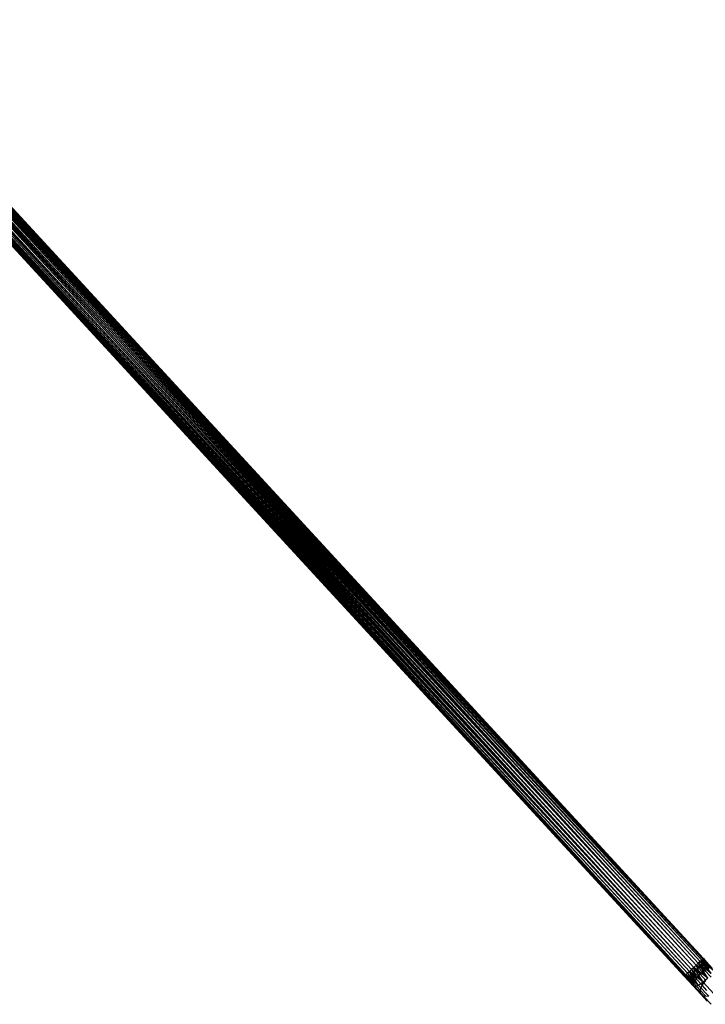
# Model space of a CAD drawing. Extents: x -22.9 to 23, y 4.7 to 50.6.
# Tile 76 of 95: x 7.3 to 15.1, y 11 to 22.3. Entities that reach past the tile are written whole.
import ezdxf

# ---------------------------------------------------------------- set-up
doc = ezdxf.new("R2010")
doc.units = 0
doc.header["$LTSCALE"] = 2.54
doc.layers.get('0').update_dxf_attribs({"linetype": 'CONTINUOUS'})

# ---------------------------------------------------------------- blocks, each defined once
blk = doc.blocks.new('HOTEL-MOOD-11783-11791_STL')
at = {"color": 0}
for p, q in [((15.026, 11.436, 28.474), (1.863, 25.678, 28.47)), ((15, 11.412, 28.47), (1.863, 25.678, 28.47)), ((15.026, 11.436, 28.474), (1.863, 25.678, 28.47)), ((15, 11.412, 28.47), (1.863, 25.678, 28.47)), ((14.974, 11.388, 28.474), (1.863, 25.678, 28.47)), ((14.974, 11.388, 28.474), (1.863, 25.678, 28.47)), ((1.889, 25.702, 28.765), (15.026, 11.436, 28.765)), ((1.889, 25.702, 28.765), (15.026, 11.436, 28.765)), ((1.889, 25.702, 28.765), (15, 11.412, 28.77)), ((1.889, 25.702, 28.765), (15, 11.412, 28.77)), ((1.889, 25.702, 28.765), (14.974, 11.388, 28.765)), ((1.889, 25.702, 28.765), (14.974, 11.388, 28.765)), ((15.026, 11.436, 28.474), (1.914, 25.725, 28.487)), ((1.914, 25.725, 28.487), (15.051, 11.459, 28.487)), ((15.026, 11.436, 28.474), (1.914, 25.725, 28.487)), ((1.914, 25.725, 28.487), (15.051, 11.459, 28.487)), ((1.914, 25.725, 28.487), (15.073, 11.479, 28.508)), ((1.914, 25.725, 28.487), (15.073, 11.479, 28.508)), ((15.073, 11.479, 28.732), (1.936, 25.745, 28.732)), ((1.936, 25.745, 28.732), (15.051, 11.459, 28.753)), ((15.073, 11.479, 28.732), (1.936, 25.745, 28.732)), ((15.091, 11.495, 28.705), (1.936, 25.745, 28.732)), ((15.091, 11.495, 28.705), (1.936, 25.745, 28.732)), ((1.936, 25.745, 28.732), (15.051, 11.459, 28.753)), ((1.936, 25.745, 28.732), (15.026, 11.436, 28.765)), ((1.936, 25.745, 28.732), (15.026, 11.436, 28.765)), ((1.954, 25.761, 28.535), (15.073, 11.479, 28.508)), ((1.954, 25.761, 28.535), (15.073, 11.479, 28.508)), ((1.954, 25.761, 28.535), (15.091, 11.495, 28.535)), ((15.11, 11.513, 28.602), (1.954, 25.761, 28.535)), ((15.11, 11.513, 28.602), (1.954, 25.761, 28.535)), ((15.103, 11.507, 28.567), (1.954, 25.761, 28.535)), ((15.103, 11.507, 28.567), (1.954, 25.761, 28.535)), ((1.954, 25.761, 28.535), (15.091, 11.495, 28.535)), ((1.966, 25.773, 28.673), (15.11, 11.513, 28.638)), ((15.091, 11.495, 28.705), (1.966, 25.773, 28.673)), ((15.091, 11.495, 28.705), (1.966, 25.773, 28.673)), ((15.103, 11.507, 28.673), (1.966, 25.773, 28.673)), ((15.103, 11.507, 28.673), (1.966, 25.773, 28.673)), ((1.966, 25.773, 28.673), (15.11, 11.513, 28.638)), ((15.11, 11.513, 28.638), (1.973, 25.779, 28.62)), ((15.11, 11.513, 28.638), (1.973, 25.779, 28.62)), ((15.11, 11.513, 28.62), (1.973, 25.779, 28.62)), ((15.11, 11.513, 28.62), (1.973, 25.779, 28.62)), ((15.11, 11.513, 28.602), (1.973, 25.778, 28.602)), ((15.11, 11.513, 28.602), (1.973, 25.778, 28.602)), ((1.754, 25.577, 28.602), (14.89, 11.311, 28.638)), ((1.754, 25.577, 28.602), (14.89, 11.311, 28.602)), ((1.754, 25.577, 28.602), (14.89, 11.311, 28.638)), ((14.909, 11.328, 28.535), (1.754, 25.577, 28.602)), ((14.909, 11.328, 28.535), (1.754, 25.577, 28.602)), ((14.897, 11.317, 28.567), (1.754, 25.577, 28.602)), ((14.897, 11.317, 28.567), (1.754, 25.577, 28.602)), ((1.754, 25.577, 28.602), (14.89, 11.311, 28.602)), ((1.76, 25.583, 28.673), (14.909, 11.328, 28.705)), ((1.76, 25.583, 28.673), (14.909, 11.328, 28.705)), ((1.76, 25.583, 28.673), (14.897, 11.317, 28.673)), ((1.76, 25.583, 28.673), (14.897, 11.317, 28.673)), ((1.76, 25.583, 28.673), (14.89, 11.311, 28.638)), ((1.76, 25.583, 28.673), (14.89, 11.311, 28.638)), ((1.772, 25.594, 28.535), (14.909, 11.328, 28.535)), ((14.949, 11.365, 28.487), (1.772, 25.594, 28.535)), ((14.949, 11.365, 28.487), (1.772, 25.594, 28.535)), ((14.927, 11.344, 28.508), (1.772, 25.594, 28.535)), ((14.927, 11.344, 28.508), (1.772, 25.594, 28.535)), ((1.772, 25.594, 28.535), (14.909, 11.328, 28.535)), ((1.79, 25.61, 28.732), (14.949, 11.365, 28.753)), ((1.79, 25.61, 28.732), (14.949, 11.365, 28.753)), ((1.79, 25.61, 28.732), (14.927, 11.344, 28.732)), ((1.79, 25.61, 28.732), (14.927, 11.344, 28.732)), ((1.79, 25.61, 28.732), (14.909, 11.328, 28.705)), ((1.79, 25.61, 28.732), (14.909, 11.328, 28.705)), ((14.974, 11.388, 28.474), (1.812, 25.63, 28.487)), ((14.974, 11.388, 28.474), (1.812, 25.63, 28.487)), ((14.949, 11.365, 28.487), (1.812, 25.63, 28.487)), ((14.949, 11.365, 28.487), (1.812, 25.63, 28.487)), ((1.837, 25.653, 28.765), (14.974, 11.388, 28.765)), ((1.837, 25.653, 28.765), (14.974, 11.388, 28.765)), ((1.837, 25.653, 28.765), (14.949, 11.365, 28.753)), ((1.837, 25.653, 28.765), (14.949, 11.365, 28.753)), ((15.026, 11.436, 28.765), (15, 11.412, 28.77)), ((15, 11.412, 28.47), (15.026, 11.436, 28.474)), ((15.026, 11.436, 28.765), (15, 11.412, 28.77)), ((15, 11.412, 28.47), (15.026, 11.436, 28.474)), ((15.051, 11.459, 28.753), (15.026, 11.436, 28.765)), ((15.026, 11.436, 28.474), (15.051, 11.459, 28.487)), ((15.026, 11.436, 28.474), (15.051, 11.459, 28.487)), ((15.051, 11.459, 28.753), (15.026, 11.436, 28.765)), ((15.073, 11.332, 28.787), (15.026, 11.436, 28.765)), ((15.073, 11.332, 28.787), (15.026, 11.436, 28.765)), ((15.128, 11.376, 28.771), (15.026, 11.436, 28.765)), ((15.128, 11.376, 28.771), (15.026, 11.436, 28.765)), ((15.162, 11.289, 28.506), (15.026, 11.436, 28.474)), ((15.162, 11.289, 28.506), (15.026, 11.436, 28.474)), ((15.073, 11.479, 28.732), (15.051, 11.459, 28.753)), ((15.051, 11.459, 28.487), (15.073, 11.479, 28.508)), ((15.051, 11.459, 28.487), (15.073, 11.479, 28.508)), ((15.073, 11.479, 28.732), (15.051, 11.459, 28.753)), ((15.051, 11.459, 28.753), (15.128, 11.376, 28.771)), ((15.051, 11.459, 28.753), (15.128, 11.376, 28.771)), ((15.201, 11.34, 28.537), (15.051, 11.459, 28.487)), ((15.201, 11.34, 28.537), (15.051, 11.459, 28.487)), ((15.162, 11.289, 28.506), (15.051, 11.459, 28.487)), ((15.162, 11.289, 28.506), (15.051, 11.459, 28.487)), ((15.091, 11.495, 28.705), (15.073, 11.479, 28.732)), ((15.073, 11.479, 28.508), (15.091, 11.495, 28.535)), ((15.073, 11.479, 28.508), (15.091, 11.495, 28.535)), ((15.091, 11.495, 28.705), (15.073, 11.479, 28.732)), ((15.178, 11.401, 28.725), (15.073, 11.479, 28.732)), ((15.073, 11.479, 28.732), (15.128, 11.376, 28.771)), ((15.073, 11.479, 28.732), (15.128, 11.376, 28.771)), ((15.178, 11.401, 28.725), (15.073, 11.479, 28.732)), ((15.201, 11.34, 28.537), (15.073, 11.479, 28.508)), ((15.201, 11.34, 28.537), (15.073, 11.479, 28.508)), ((15.103, 11.507, 28.673), (15.091, 11.495, 28.705)), ((15.091, 11.495, 28.535), (15.103, 11.507, 28.567)), ((15.091, 11.495, 28.535), (15.103, 11.507, 28.567)), ((15.103, 11.507, 28.673), (15.091, 11.495, 28.705)), ((15.091, 11.495, 28.705), (15.178, 11.401, 28.725)), ((15.091, 11.495, 28.705), (15.178, 11.401, 28.725)), ((15.219, 11.381, 28.594), (15.091, 11.495, 28.535)), ((15.219, 11.381, 28.594), (15.091, 11.495, 28.535)), ((15.201, 11.34, 28.537), (15.091, 11.495, 28.535)), ((15.201, 11.34, 28.537), (15.091, 11.495, 28.535)), ((15.103, 11.507, 28.567), (15.11, 11.513, 28.602)), ((15.11, 11.513, 28.638), (15.103, 11.507, 28.673)), ((15.103, 11.507, 28.567), (15.11, 11.513, 28.602)), ((15.11, 11.513, 28.638), (15.103, 11.507, 28.673)), ((15.21, 11.403, 28.661), (15.103, 11.507, 28.673)), ((15.103, 11.507, 28.673), (15.178, 11.401, 28.725)), ((15.103, 11.507, 28.673), (15.178, 11.401, 28.725)), ((15.219, 11.381, 28.594), (15.103, 11.507, 28.567)), ((15.21, 11.403, 28.661), (15.103, 11.507, 28.673)), ((15.219, 11.381, 28.594), (15.103, 11.507, 28.567)), ((15.11, 11.513, 28.602), (15.219, 11.381, 28.594)), ((15.11, 11.513, 28.602), (15.219, 11.381, 28.594)), ((15.11, 11.513, 28.602), (15.11, 11.513, 28.62)), ((15.11, 11.513, 28.62), (15.219, 11.381, 28.594)), ((15.11, 11.513, 28.62), (15.219, 11.381, 28.594)), ((15.11, 11.513, 28.62), (15.21, 11.403, 28.661)), ((15.11, 11.513, 28.62), (15.21, 11.403, 28.661)), ((15.11, 11.513, 28.62), (15.11, 11.513, 28.638)), ((15.11, 11.513, 28.638), (15.21, 11.403, 28.661)), ((15.11, 11.513, 28.638), (15.21, 11.403, 28.661)), ((15.11, 11.513, 28.62), (15.11, 11.513, 28.638)), ((15.11, 11.513, 28.602), (15.11, 11.513, 28.62)), ((14.89, 11.311, 28.602), (14.897, 11.317, 28.567)), ((14.897, 11.317, 28.673), (14.89, 11.311, 28.638)), ((14.897, 11.317, 28.673), (14.89, 11.311, 28.638)), ((14.89, 11.311, 28.602), (14.897, 11.317, 28.567)), ((15.013, 11.191, 28.594), (14.89, 11.311, 28.602)), ((15.013, 11.191, 28.594), (14.89, 11.311, 28.602)), ((14.991, 11.201, 28.661), (14.89, 11.311, 28.602)), ((14.991, 11.201, 28.661), (14.89, 11.311, 28.638)), ((14.991, 11.201, 28.661), (14.89, 11.311, 28.602)), ((14.991, 11.201, 28.661), (14.89, 11.311, 28.638)), ((14.897, 11.317, 28.567), (14.909, 11.328, 28.535)), ((14.909, 11.328, 28.705), (14.897, 11.317, 28.673)), ((14.909, 11.328, 28.705), (14.897, 11.317, 28.673)), ((14.897, 11.317, 28.567), (14.909, 11.328, 28.535)), ((15.013, 11.191, 28.594), (14.897, 11.317, 28.567)), ((15.013, 11.191, 28.594), (14.897, 11.317, 28.567)), ((14.897, 11.317, 28.673), (14.991, 11.201, 28.661)), ((14.897, 11.317, 28.673), (14.991, 11.201, 28.661)), ((14.909, 11.328, 28.535), (14.927, 11.344, 28.508)), ((14.927, 11.344, 28.732), (14.909, 11.328, 28.705)), ((14.927, 11.344, 28.732), (14.909, 11.328, 28.705)), ((14.909, 11.328, 28.535), (14.927, 11.344, 28.508)), ((15.055, 11.205, 28.537), (14.909, 11.328, 28.535)), ((15.055, 11.205, 28.537), (14.909, 11.328, 28.535)), ((15.013, 11.191, 28.594), (14.909, 11.328, 28.535)), ((15.013, 11.191, 28.594), (14.909, 11.328, 28.535)), ((14.996, 11.234, 28.725), (14.909, 11.328, 28.705)), ((14.909, 11.328, 28.705), (14.991, 11.201, 28.661)), ((14.909, 11.328, 28.705), (14.991, 11.201, 28.661)), ((14.996, 11.234, 28.725), (14.909, 11.328, 28.705)), ((14.927, 11.344, 28.508), (14.949, 11.365, 28.487)), ((14.949, 11.365, 28.753), (14.927, 11.344, 28.732)), ((14.949, 11.365, 28.753), (14.927, 11.344, 28.732)), ((14.927, 11.344, 28.508), (14.949, 11.365, 28.487)), ((15.055, 11.205, 28.537), (14.927, 11.344, 28.508)), ((15.055, 11.205, 28.537), (14.927, 11.344, 28.508)), ((14.927, 11.344, 28.732), (14.996, 11.234, 28.725)), ((14.927, 11.344, 28.732), (14.996, 11.234, 28.725)), ((14.949, 11.365, 28.487), (14.974, 11.388, 28.474)), ((14.974, 11.388, 28.765), (14.949, 11.365, 28.753)), ((14.974, 11.388, 28.765), (14.949, 11.365, 28.753)), ((14.949, 11.365, 28.487), (14.974, 11.388, 28.474)), ((15.109, 11.241, 28.506), (14.949, 11.365, 28.487)), ((15.109, 11.241, 28.506), (14.949, 11.365, 28.487)), ((15.055, 11.205, 28.537), (14.949, 11.365, 28.487)), ((15.055, 11.205, 28.537), (14.949, 11.365, 28.487)), ((14.949, 11.365, 28.753), (15.026, 11.281, 28.771)), ((14.949, 11.365, 28.753), (15.026, 11.281, 28.771)), ((14.949, 11.365, 28.753), (14.996, 11.234, 28.725)), ((14.949, 11.365, 28.753), (14.996, 11.234, 28.725)), ((14.974, 11.388, 28.474), (15, 11.412, 28.47)), ((15, 11.412, 28.77), (14.974, 11.388, 28.765)), ((15, 11.412, 28.77), (14.974, 11.388, 28.765)), ((14.974, 11.388, 28.474), (15, 11.412, 28.47)), ((15.109, 11.241, 28.506), (14.974, 11.388, 28.474)), ((15.109, 11.241, 28.506), (14.974, 11.388, 28.474)), ((14.974, 11.388, 28.765), (15.026, 11.281, 28.771)), ((14.974, 11.388, 28.765), (15.026, 11.281, 28.771)), ((15, 11.412, 28.77), (15.073, 11.332, 28.787)), ((15.162, 11.289, 28.506), (15, 11.412, 28.47)), ((15.162, 11.289, 28.506), (15, 11.412, 28.47)), ((15.109, 11.241, 28.506), (15, 11.412, 28.47)), ((15.109, 11.241, 28.506), (15, 11.412, 28.47)), ((15.026, 11.281, 28.771), (15, 11.412, 28.77)), ((15.026, 11.281, 28.771), (15, 11.412, 28.77)), ((15, 11.412, 28.77), (15.073, 11.332, 28.787)), ((15.026, 11.281, 28.771), (15.073, 11.332, 28.787)), ((15.026, 11.281, 28.771), (15.073, 11.332, 28.787)), ((15.073, 11.332, 28.787), (15.128, 11.376, 28.771)), ((15.073, 11.332, 28.787), (15.128, 11.376, 28.771)), ((15.073, 11.332, 28.787), (15.139, 11.26, 28.837)), ((15.073, 11.332, 28.787), (15.139, 11.26, 28.837)), ((15.128, 11.376, 28.771), (15.178, 11.401, 28.725)), ((15.128, 11.376, 28.771), (15.178, 11.401, 28.725)), ((15.198, 11.3, 28.823), (15.128, 11.376, 28.771)), ((15.198, 11.3, 28.823), (15.128, 11.376, 28.771)), ((14.991, 11.201, 28.661), (14.996, 11.234, 28.725)), ((14.991, 11.201, 28.661), (14.996, 11.234, 28.725)), ((15.013, 11.191, 28.594), (14.991, 11.201, 28.661)), ((15.082, 11.103, 28.73), (14.991, 11.201, 28.661)), ((15.013, 11.191, 28.594), (14.991, 11.201, 28.661)), ((15.082, 11.103, 28.73), (14.991, 11.201, 28.661)), ((15.026, 11.281, 28.771), (14.996, 11.234, 28.725)), ((15.026, 11.281, 28.771), (14.996, 11.234, 28.725)), ((15.074, 11.149, 28.784), (14.996, 11.234, 28.725)), ((15.074, 11.149, 28.784), (14.996, 11.234, 28.725)), ((15.055, 11.205, 28.537), (15.013, 11.191, 28.594)), ((15.055, 11.205, 28.537), (15.013, 11.191, 28.594)), ((15.095, 11.206, 28.823), (15.026, 11.281, 28.771)), ((15.095, 11.206, 28.823), (15.026, 11.281, 28.771)), ((15.109, 11.241, 28.506), (15.055, 11.205, 28.537)), ((15.109, 11.241, 28.506), (15.055, 11.205, 28.537)), ((15.171, 11.08, 28.624), (15.055, 11.205, 28.537)), ((15.171, 11.08, 28.624), (15.055, 11.205, 28.537)), ((15.074, 11.149, 28.784), (15.095, 11.206, 28.823)), ((15.074, 11.149, 28.784), (15.095, 11.206, 28.823)), ((15.095, 11.206, 28.823), (15.139, 11.26, 28.837)), ((15.095, 11.206, 28.823), (15.139, 11.26, 28.837)), ((15.15, 11.146, 28.904), (15.095, 11.206, 28.823)), ((15.15, 11.146, 28.904), (15.095, 11.206, 28.823)), ((15.162, 11.289, 28.506), (15.109, 11.241, 28.506)), ((15.162, 11.289, 28.506), (15.109, 11.241, 28.506)), ((15.231, 11.108, 28.597), (15.109, 11.241, 28.506)), ((15.231, 11.108, 28.597), (15.109, 11.241, 28.506)), ((15.117, 11.078, 28.672), (15.013, 11.191, 28.594)), ((15.117, 11.078, 28.672), (15.013, 11.191, 28.594)), ((15.082, 11.103, 28.73), (15.074, 11.149, 28.784)), ((15.137, 11.081, 28.876), (15.074, 11.149, 28.784)), ((15.082, 11.103, 28.73), (15.074, 11.149, 28.784)), ((15.137, 11.081, 28.876), (15.074, 11.149, 28.784)), ((15.117, 11.078, 28.672), (15.082, 11.103, 28.73)), ((15.155, 11.024, 28.837), (15.082, 11.103, 28.73)), ((15.117, 11.078, 28.672), (15.082, 11.103, 28.73)), ((15.155, 11.024, 28.837), (15.082, 11.103, 28.73)), ((15.171, 11.08, 28.624), (15.117, 11.078, 28.672)), ((15.171, 11.08, 28.624), (15.117, 11.078, 28.672)), ((15.2, 10.988, 28.795), (15.117, 11.078, 28.672)), ((15.2, 10.988, 28.795), (15.117, 11.078, 28.672))]:
    blk.add_line(p, q, dxfattribs=at)

msp = doc.modelspace()

# ---------------------------------------------------------------- block references
at = {"color": 0}
msp.add_blockref('HOTEL-MOOD-11783-11791_STL', (0, 0), dxfattribs=at)

doc.saveas('drawing.dxf')
